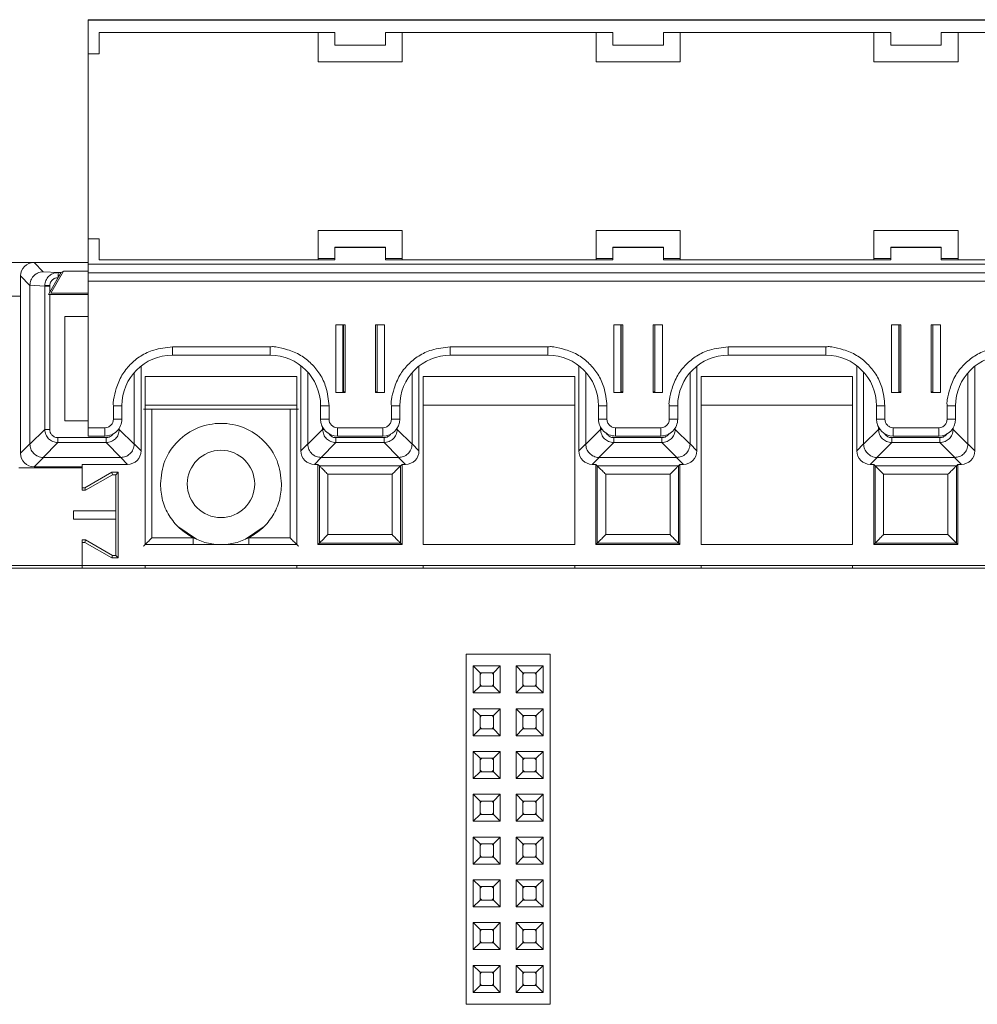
# Paper-space layout 'Blatt2' of a CAD drawing. Header units: millimetres. Extents: x 257 to 862, y 404 to 535.
# Tile 5 of 36: x 309 to 365, y 477 to 535. Entities that reach past the tile are written whole.
import ezdxf

# ---------------------------------------------------------------- set-up
doc = ezdxf.new("R2010")
doc.units = ezdxf.units.MM

psp = doc.layouts.new('Blatt2')

# ---------------------------------------------------------------- linework, layer by layer
at = {"color": 7, "linetype": 'Continuous', "lineweight": 15}
for p, q in [((312.597, 535.16), (319.997, 535.16)), ((312.597, 535.16), (312.597, 535.141)), ((312.597, 535.141), (476.897, 535.141)), ((312.597, 535.141), (312.597, 533.141)), ((319.997, 535.16), (320.997, 535.16)), ((336.497, 535.16), (320.997, 535.16)), ((336.497, 535.16), (337.497, 535.16)), ((352.997, 535.16), (337.497, 535.16)), ((352.997, 535.16), (353.997, 535.16)), ((369.497, 535.16), (353.997, 535.16)), ((313.247, 534.391), (327.247, 534.391)), ((313.247, 533.141), (313.247, 534.391)), ((326.247, 534.391), (326.247, 532.65)), ((327.247, 533.641), (327.247, 534.391)), ((330.247, 534.391), (343.747, 534.391)), ((330.247, 534.391), (330.247, 533.641)), ((331.247, 532.65), (331.247, 534.391)), ((342.747, 534.391), (342.747, 532.65)), ((343.747, 533.641), (343.747, 534.391)), ((346.747, 534.391), (360.247, 534.391)), ((346.747, 534.391), (346.747, 533.641)), ((347.747, 532.65), (347.747, 534.391)), ((359.247, 534.391), (359.247, 532.65)), ((360.247, 533.641), (360.247, 534.391)), ((363.247, 534.391), (376.747, 534.391)), ((363.247, 534.391), (363.247, 533.641)), ((364.247, 532.65), (364.247, 534.391)), ((330.247, 533.641), (327.247, 533.641)), ((346.747, 533.641), (343.747, 533.641)), ((363.247, 533.641), (360.247, 533.641)), ((312.597, 533.141), (313.247, 533.141)), ((312.597, 522.15), (312.597, 533.141)), ((326.247, 532.66), (331.247, 532.66)), ((326.247, 532.65), (331.247, 532.65)), ((342.747, 532.66), (347.747, 532.66)), ((342.747, 532.65), (347.747, 532.65)), ((359.247, 532.66), (364.247, 532.66)), ((359.247, 532.65), (364.247, 532.65)), ((313.247, 522.15), (312.597, 522.15)), ((312.597, 522.15), (312.597, 522.142)), ((313.247, 522.15), (313.247, 522.142)), ((331.247, 522.65), (326.247, 522.65)), ((326.247, 522.65), (326.247, 520.9)), ((331.247, 520.9), (331.247, 522.65)), ((347.747, 522.65), (342.747, 522.65)), ((342.747, 522.65), (342.747, 520.9)), ((347.747, 520.9), (347.747, 522.65)), ((364.247, 522.65), (359.247, 522.65)), ((359.247, 522.65), (359.247, 520.9)), ((364.247, 520.9), (364.247, 522.65)), ((313.247, 522.142), (312.597, 522.142)), ((312.597, 522.142), (312.597, 520.642)), ((313.247, 520.892), (313.247, 522.142)), ((327.247, 521.646), (327.247, 521.642)), ((330.247, 521.646), (327.247, 521.646)), ((327.247, 520.892), (327.247, 521.642)), ((327.247, 521.642), (330.247, 521.642)), ((330.247, 521.642), (330.247, 521.646)), ((330.247, 521.642), (330.247, 520.892)), ((346.747, 521.646), (343.747, 521.646)), ((343.747, 521.646), (343.747, 521.642)), ((343.747, 520.892), (343.747, 521.642)), ((343.747, 521.642), (346.747, 521.642)), ((346.747, 521.642), (346.747, 521.646)), ((346.747, 521.642), (346.747, 520.892)), ((360.247, 521.646), (360.247, 521.642)), ((363.247, 521.646), (360.247, 521.646)), ((360.247, 520.892), (360.247, 521.642)), ((360.247, 521.642), (363.247, 521.642)), ((363.247, 521.642), (363.247, 521.646)), ((363.247, 521.642), (363.247, 520.892)), ((298.583, 520.74), (309.383, 520.74)), ((312.597, 520.74), (309.383, 520.74)), ((309.936, 520.186), (309.383, 520.74)), ((312.597, 520.642), (476.897, 520.642)), ((312.597, 520.642), (312.597, 520.137)), ((326.247, 520.9), (313.247, 520.9)), ((327.247, 520.892), (313.247, 520.892)), ((326.247, 520.972), (327.247, 520.972)), ((330.247, 520.972), (331.247, 520.972)), ((343.747, 520.892), (330.247, 520.892)), ((342.747, 520.9), (331.247, 520.9)), ((342.747, 520.972), (343.747, 520.972)), ((346.747, 520.972), (347.747, 520.972)), ((360.247, 520.892), (346.747, 520.892)), ((359.247, 520.9), (347.747, 520.9)), ((359.247, 520.972), (360.247, 520.972)), ((363.247, 520.972), (364.247, 520.972)), ((376.747, 520.892), (363.247, 520.892)), ((375.747, 520.9), (364.247, 520.9)), ((309.137, 519.385), (308.583, 519.94)), ((308.583, 519.94), (308.583, 509.41)), ((309.936, 520.186), (310.821, 520.144)), ((310.313, 518.981), (310.812, 519.844)), ((310.376, 518.925), (311.127, 520.225)), ((310.812, 519.844), (310.822, 519.862)), ((310.821, 520.144), (310.988, 520.144)), ((310.821, 520.144), (310.821, 519.862)), ((310.988, 520.144), (311.127, 520.225)), ((311.127, 520.225), (312.597, 520.225)), ((312.597, 520.137), (476.897, 520.137)), ((312.597, 520.137), (312.597, 520.135)), ((476.897, 520.135), (312.597, 520.135)), ((312.597, 520.135), (312.597, 519.63)), ((309.137, 519.387), (310.018, 519.345)), ((309.137, 519.385), (309.137, 519.387)), ((309.137, 509.964), (309.137, 519.385)), ((310.019, 519.382), (310.018, 519.345)), ((310.313, 519.345), (310.018, 519.345)), ((310.018, 519.345), (310.018, 510.832)), ((310.314, 519.368), (310.313, 519.345)), ((310.313, 518.981), (310.313, 519.345)), ((312.597, 519.63), (476.897, 519.63)), ((312.597, 519.63), (312.597, 510.931)), ((310.233, 518.842), (310.313, 518.981)), ((310.313, 518.842), (310.233, 518.842)), ((310.313, 518.842), (310.313, 510.832)), ((312.597, 518.842), (310.313, 518.842)), ((312.597, 518.925), (310.376, 518.925)), ((311.219, 511.345), (311.219, 517.542)), ((311.219, 517.542), (312.597, 517.542)), ((327.847, 517.031), (327.297, 517.031)), ((327.297, 517.031), (327.297, 513.031)), ((327.719, 513.042), (327.719, 517.031)), ((327.847, 513.031), (327.847, 517.031)), ((329.647, 517.031), (329.647, 513.031)), ((330.197, 517.031), (329.647, 517.031)), ((329.747, 517.031), (329.747, 513.042)), ((330.197, 513.031), (330.197, 517.031)), ((344.347, 517.031), (343.797, 517.031)), ((343.797, 517.031), (343.797, 513.031)), ((344.219, 513.042), (344.219, 517.031)), ((344.347, 513.031), (344.347, 517.031)), ((346.147, 517.031), (346.147, 513.031)), ((346.697, 517.031), (346.147, 517.031)), ((346.247, 517.031), (346.247, 513.042)), ((346.697, 513.031), (346.697, 517.031)), ((360.847, 517.031), (360.297, 517.031)), ((360.297, 517.031), (360.297, 513.031)), ((360.719, 513.042), (360.719, 517.031)), ((360.847, 513.031), (360.847, 517.031)), ((362.647, 517.031), (362.647, 513.031)), ((363.197, 517.031), (362.647, 517.031)), ((362.747, 517.031), (362.747, 513.042)), ((363.197, 513.031), (363.197, 517.031)), ((323.397, 515.731), (317.597, 515.731)), ((317.597, 515.235), (317.597, 515.731)), ((323.397, 515.235), (323.397, 515.731)), ((339.897, 515.731), (334.097, 515.731)), ((334.097, 515.235), (334.097, 515.731)), ((339.897, 515.235), (339.897, 515.731)), ((356.397, 515.731), (350.597, 515.731)), ((350.597, 515.235), (350.597, 515.731)), ((356.397, 515.235), (356.397, 515.731)), ((317.597, 515.235), (323.397, 515.235)), ((334.097, 515.235), (339.897, 515.235)), ((350.597, 515.235), (356.397, 515.235)), ((315.737, 509.555), (315.737, 514.589)), ((325.229, 514.611), (325.229, 509.555)), ((332.237, 509.555), (332.237, 514.589)), ((341.729, 514.611), (341.729, 509.555)), ((348.737, 509.555), (348.737, 514.589)), ((358.229, 514.611), (358.229, 509.555)), ((365.237, 509.555), (365.237, 514.589)), ((315.329, 514.198), (315.329, 509.964)), ((324.983, 513.963), (315.983, 513.963)), ((315.983, 513.963), (315.983, 503.99)), ((324.983, 503.99), (324.983, 513.963)), ((325.637, 509.964), (325.637, 514.231)), ((331.829, 514.198), (331.829, 509.964)), ((341.483, 513.963), (332.483, 513.963)), ((332.483, 513.963), (332.483, 503.99)), ((341.483, 503.99), (341.483, 513.963)), ((342.137, 509.964), (342.137, 514.231)), ((348.329, 514.198), (348.329, 509.964)), ((348.983, 513.963), (348.983, 503.99)), ((357.983, 513.963), (348.983, 513.963)), ((357.983, 503.99), (357.983, 513.963)), ((358.637, 509.964), (358.637, 514.231)), ((364.829, 514.198), (364.829, 509.964)), ((327.297, 513.031), (327.847, 513.031)), ((327.719, 513.059), (327.747, 513.059)), ((327.847, 513.042), (327.719, 513.042)), ((329.747, 513.042), (329.647, 513.042)), ((329.647, 513.031), (330.197, 513.031)), ((343.797, 513.031), (344.347, 513.031)), ((344.219, 513.059), (344.247, 513.059)), ((344.347, 513.042), (344.219, 513.042)), ((346.247, 513.042), (346.147, 513.042)), ((346.147, 513.031), (346.697, 513.031)), ((360.297, 513.031), (360.847, 513.031)), ((360.719, 513.059), (360.747, 513.059)), ((360.847, 513.042), (360.719, 513.042)), ((362.747, 513.042), (362.647, 513.042)), ((362.647, 513.031), (363.197, 513.031)), ((314.097, 512.231), (314.097, 511.431)), ((314.597, 511.435), (314.597, 512.235)), ((315.983, 512.266), (324.983, 512.266)), ((326.397, 512.235), (326.397, 511.435)), ((326.897, 511.431), (326.897, 512.231)), ((330.597, 512.231), (330.597, 511.431)), ((331.097, 511.435), (331.097, 512.235)), ((332.483, 512.266), (341.483, 512.266)), ((342.897, 512.235), (342.897, 511.435)), ((343.397, 511.431), (343.397, 512.231)), ((347.097, 512.231), (347.097, 511.431)), ((347.597, 511.435), (347.597, 512.235)), ((348.983, 512.266), (357.983, 512.266)), ((359.397, 512.235), (359.397, 511.435)), ((359.897, 511.431), (359.897, 512.231)), ((363.597, 512.231), (363.597, 511.431)), ((364.097, 511.435), (364.097, 512.235)), ((316.385, 504.392), (316.385, 512.033)), ((316.385, 512.033), (324.581, 512.033)), ((324.581, 504.392), (324.581, 512.033)), ((312.597, 511.345), (311.219, 511.345)), ((310.018, 510.832), (309.137, 509.95)), ((310.313, 510.832), (310.018, 510.832)), ((313.597, 510.931), (312.597, 510.931)), ((312.597, 510.931), (312.597, 510.435)), ((313.597, 510.435), (313.597, 510.931)), ((315.329, 509.95), (314.448, 510.832)), ((326.518, 510.832), (325.637, 509.95)), ((330.097, 510.931), (327.397, 510.931)), ((327.397, 510.435), (327.397, 510.931)), ((330.097, 510.435), (330.097, 510.931)), ((331.829, 509.95), (330.948, 510.832)), ((343.018, 510.832), (342.137, 509.95)), ((346.597, 510.931), (343.897, 510.931)), ((343.897, 510.435), (343.897, 510.931)), ((346.597, 510.435), (346.597, 510.931)), ((348.329, 509.95), (347.448, 510.832)), ((359.518, 510.832), (358.637, 509.95)), ((363.097, 510.931), (360.397, 510.931)), ((360.397, 510.435), (360.397, 510.931)), ((363.097, 510.435), (363.097, 510.931)), ((364.829, 509.95), (363.948, 510.832)), ((309.137, 509.964), (308.583, 509.41)), ((309.137, 509.95), (309.137, 509.964)), ((309.924, 509.164), (310.805, 510.045)), ((310.805, 510.34), (310.805, 510.045)), ((310.805, 510.34), (313.661, 510.34)), ((310.805, 510.045), (313.661, 510.045)), ((312.597, 510.435), (313.597, 510.435)), ((313.661, 510.045), (313.661, 510.34)), ((313.661, 510.045), (314.542, 509.164)), ((315.329, 509.964), (315.329, 509.95)), ((315.329, 509.964), (315.737, 509.555)), ((325.229, 509.555), (325.637, 509.964)), ((325.637, 509.95), (325.637, 509.964)), ((326.424, 509.164), (327.305, 510.045)), ((327.305, 510.34), (330.161, 510.34)), ((327.305, 510.34), (327.305, 510.045)), ((327.305, 510.045), (330.161, 510.045)), ((327.397, 510.435), (330.097, 510.435)), ((330.161, 510.34), (330.161, 510.045)), ((330.161, 510.045), (331.042, 509.164)), ((331.829, 509.964), (331.829, 509.95)), ((331.829, 509.964), (332.237, 509.555)), ((341.729, 509.555), (342.137, 509.964)), ((342.137, 509.95), (342.137, 509.964)), ((342.924, 509.164), (343.805, 510.045)), ((343.805, 510.34), (346.661, 510.34)), ((343.805, 510.34), (343.805, 510.045)), ((343.805, 510.045), (346.661, 510.045)), ((343.897, 510.435), (346.597, 510.435)), ((346.661, 510.34), (346.661, 510.045)), ((346.661, 510.045), (347.542, 509.164)), ((348.329, 509.964), (348.329, 509.95)), ((348.329, 509.964), (348.737, 509.555)), ((358.229, 509.555), (358.637, 509.964)), ((358.637, 509.95), (358.637, 509.964)), ((359.424, 509.164), (360.305, 510.045)), ((360.305, 510.34), (363.161, 510.34)), ((360.305, 510.34), (360.305, 510.045)), ((360.305, 510.045), (363.161, 510.045)), ((360.397, 510.435), (363.097, 510.435)), ((363.161, 510.34), (363.161, 510.045)), ((363.161, 510.045), (364.042, 509.164)), ((364.829, 509.964), (364.829, 509.95)), ((364.829, 509.964), (365.237, 509.555)), ((309.937, 509.164), (309.383, 508.61)), ((309.937, 509.164), (309.924, 509.164)), ((314.529, 509.164), (309.937, 509.164)), ((312.233, 508.755), (314.937, 508.755)), ((312.233, 507.362), (312.233, 508.755)), ((314.542, 509.164), (314.529, 509.164)), ((314.937, 508.755), (314.529, 509.164)), ((326.437, 509.164), (326.029, 508.755)), ((326.029, 508.755), (326.233, 508.755)), ((326.233, 508.755), (326.322, 508.666)), ((326.233, 508.755), (326.233, 503.99)), ((326.437, 509.164), (326.424, 509.164)), ((331.029, 509.164), (326.437, 509.164)), ((331.042, 509.164), (331.029, 509.164)), ((331.029, 509.164), (331.437, 508.755)), ((331.144, 508.666), (331.233, 508.755)), ((331.233, 508.755), (331.437, 508.755)), ((331.233, 503.99), (331.233, 508.755)), ((342.937, 509.164), (342.529, 508.755)), ((342.529, 508.755), (342.733, 508.755)), ((342.733, 508.755), (342.822, 508.666)), ((342.733, 508.755), (342.733, 503.99)), ((342.937, 509.164), (342.924, 509.164)), ((347.529, 509.164), (342.937, 509.164)), ((347.542, 509.164), (347.529, 509.164)), ((347.529, 509.164), (347.937, 508.755)), ((347.644, 508.666), (347.733, 508.755)), ((347.733, 508.755), (347.937, 508.755)), ((347.733, 503.99), (347.733, 508.755)), ((359.437, 509.164), (359.029, 508.755)), ((359.029, 508.755), (359.233, 508.755)), ((359.233, 508.755), (359.322, 508.666)), ((359.233, 508.755), (359.233, 503.99)), ((359.437, 509.164), (359.424, 509.164)), ((364.029, 509.164), (359.437, 509.164)), ((364.042, 509.164), (364.029, 509.164)), ((364.029, 509.164), (364.437, 508.755)), ((364.144, 508.666), (364.233, 508.755)), ((364.233, 508.755), (364.437, 508.755)), ((364.233, 503.99), (364.233, 508.755)), ((308.483, 508.54), (312.233, 508.54)), ((309.383, 508.61), (312.233, 508.61)), ((312.233, 508.54), (312.233, 507.216)), ((313.994, 508.285), (312.394, 507.362)), ((312.433, 507.216), (314.033, 508.14)), ((314.379, 508.285), (313.994, 508.285)), ((314.033, 508.14), (313.994, 508.285)), ((314.033, 508.14), (314.233, 508.14)), ((314.233, 508.14), (314.379, 508.285)), ((314.233, 508.14), (314.233, 505.99)), ((314.379, 503.194), (314.379, 508.285)), ((326.322, 508.666), (331.144, 508.666)), ((326.322, 508.666), (326.322, 504.079)), ((330.644, 508.166), (326.822, 508.166)), ((326.822, 508.166), (326.822, 504.579)), ((330.644, 504.579), (330.644, 508.166)), ((331.144, 504.079), (331.144, 508.666)), ((342.822, 508.666), (347.644, 508.666)), ((342.822, 508.666), (342.822, 504.079)), ((347.144, 508.166), (343.322, 508.166)), ((343.322, 508.166), (343.322, 504.579)), ((347.144, 504.579), (347.144, 508.166)), ((347.644, 504.079), (347.644, 508.666)), ((359.322, 508.666), (364.144, 508.666)), ((359.322, 508.666), (359.322, 504.079)), ((363.644, 508.166), (359.822, 508.166)), ((359.822, 508.166), (359.822, 504.579)), ((363.644, 504.579), (363.644, 508.166)), ((364.144, 504.079), (364.144, 508.666)), ((312.394, 507.362), (312.233, 507.362)), ((312.233, 507.216), (312.433, 507.216)), ((312.433, 507.216), (312.394, 507.362)), ((314.233, 505.99), (311.733, 505.99)), ((311.733, 505.99), (311.733, 505.49)), ((314.233, 505.99), (314.233, 505.49)), ((311.733, 505.49), (314.233, 505.49)), ((314.233, 505.49), (314.233, 503.34)), ((317.979, 505.016), (319.02, 504.32)), ((321.946, 504.32), (322.986, 505.016)), ((312.433, 504.263), (312.233, 504.263)), ((312.233, 504.263), (312.233, 502.74)), ((312.233, 502.74), (312.233, 504.118)), ((312.233, 504.118), (312.394, 504.118)), ((312.433, 504.263), (312.394, 504.118)), ((312.394, 504.118), (313.994, 503.194)), ((314.033, 503.34), (312.433, 504.263)), ((318.829, 504.392), (316.385, 504.392)), ((324.581, 504.392), (322.137, 504.392)), ((326.233, 503.99), (326.322, 504.079)), ((326.322, 504.079), (331.144, 504.079)), ((326.822, 504.579), (330.644, 504.579)), ((331.233, 503.99), (331.144, 504.079)), ((342.733, 503.99), (342.822, 504.079)), ((342.822, 504.079), (347.644, 504.079)), ((343.322, 504.579), (347.144, 504.579)), ((347.733, 503.99), (347.644, 504.079)), ((359.233, 503.99), (359.322, 504.079)), ((359.322, 504.079), (364.144, 504.079)), ((359.822, 504.579), (363.644, 504.579)), ((364.233, 503.99), (364.144, 504.079)), ((315.983, 503.99), (324.983, 503.99)), ((326.233, 503.99), (331.233, 503.99)), ((332.483, 503.99), (341.483, 503.99)), ((342.733, 503.99), (347.733, 503.99)), ((348.983, 503.99), (357.983, 503.99)), ((359.233, 503.99), (364.233, 503.99)), ((314.033, 503.34), (313.994, 503.194)), ((313.994, 503.194), (314.379, 503.194)), ((314.233, 503.34), (314.033, 503.34)), ((314.233, 503.34), (314.379, 503.194)), ((312.233, 502.74), (258.833, 502.74)), ((826.514, 502.59), (259.333, 502.59)), ((312.233, 502.59), (312.233, 502.74)), ((477.233, 502.74), (312.233, 502.74)), ((315.983, 502.59), (315.983, 502.74)), ((324.983, 502.59), (324.983, 502.74)), ((332.483, 502.59), (332.483, 502.74)), ((341.483, 502.59), (341.483, 502.74)), ((348.983, 502.59), (348.983, 502.74)), ((357.983, 502.59), (357.983, 502.74)), ((335.033, 497.49), (340.033, 497.49)), ((335.033, 476.69), (335.033, 497.49)), ((340.033, 476.69), (340.033, 497.49)), ((335.463, 496.78), (337.063, 496.78)), ((335.463, 496.78), (335.863, 496.38)), ((335.463, 495.18), (335.463, 496.78)), ((336.663, 496.38), (337.063, 496.78)), ((337.063, 496.78), (337.063, 495.18)), ((338.003, 496.78), (339.603, 496.78)), ((338.003, 496.78), (338.403, 496.38)), ((338.003, 495.18), (338.003, 496.78)), ((339.203, 496.38), (339.603, 496.78)), ((339.603, 496.78), (339.603, 495.18)), ((335.863, 496.38), (336.663, 496.38)), ((335.863, 495.58), (335.863, 496.38)), ((336.663, 496.38), (336.663, 495.58)), ((338.403, 496.38), (339.203, 496.38)), ((338.403, 495.58), (338.403, 496.38)), ((339.203, 496.38), (339.203, 495.58)), ((335.463, 495.18), (335.863, 495.58)), ((336.663, 495.58), (335.863, 495.58)), ((337.063, 495.18), (336.663, 495.58)), ((338.003, 495.18), (338.403, 495.58)), ((339.203, 495.58), (338.403, 495.58)), ((339.603, 495.18), (339.203, 495.58)), ((337.063, 495.18), (335.463, 495.18)), ((339.603, 495.18), (338.003, 495.18)), ((335.463, 492.64), (335.463, 494.24)), ((335.463, 494.24), (335.863, 493.84)), ((335.463, 494.24), (337.063, 494.24)), ((336.663, 493.84), (337.063, 494.24)), ((337.063, 494.24), (337.063, 492.64)), ((338.003, 494.24), (339.603, 494.24)), ((338.003, 494.24), (338.403, 493.84)), ((338.003, 492.64), (338.003, 494.24)), ((339.203, 493.84), (339.603, 494.24)), ((339.603, 494.24), (339.603, 492.64)), ((335.863, 493.04), (335.863, 493.84)), ((335.863, 493.84), (336.663, 493.84)), ((336.663, 493.84), (336.663, 493.04)), ((338.403, 493.84), (339.203, 493.84)), ((338.403, 493.04), (338.403, 493.84)), ((339.203, 493.84), (339.203, 493.04)), ((335.463, 492.64), (335.863, 493.04)), ((336.663, 493.04), (335.863, 493.04)), ((337.063, 492.64), (336.663, 493.04)), ((338.003, 492.64), (338.403, 493.04)), ((339.203, 493.04), (338.403, 493.04)), ((339.603, 492.64), (339.203, 493.04)), ((337.063, 492.64), (335.463, 492.64)), ((339.603, 492.64), (338.003, 492.64)), ((335.463, 491.7), (337.063, 491.7)), ((335.463, 491.7), (335.863, 491.3)), ((335.463, 490.1), (335.463, 491.7)), ((335.863, 491.3), (336.663, 491.3)), ((335.863, 490.5), (335.863, 491.3)), ((336.663, 491.3), (337.063, 491.7)), ((336.663, 491.3), (336.663, 490.5)), ((337.063, 491.7), (337.063, 490.1)), ((338.003, 490.1), (338.003, 491.7)), ((338.003, 491.7), (338.403, 491.3)), ((338.003, 491.7), (339.603, 491.7)), ((338.403, 490.5), (338.403, 491.3)), ((338.403, 491.3), (339.203, 491.3)), ((339.203, 491.3), (339.603, 491.7)), ((339.203, 491.3), (339.203, 490.5)), ((339.603, 491.7), (339.603, 490.1)), ((335.463, 490.1), (335.863, 490.5)), ((337.063, 490.1), (335.463, 490.1)), ((336.663, 490.5), (335.863, 490.5)), ((337.063, 490.1), (336.663, 490.5)), ((338.003, 490.1), (338.403, 490.5)), ((339.603, 490.1), (338.003, 490.1)), ((339.203, 490.5), (338.403, 490.5)), ((339.603, 490.1), (339.203, 490.5)), ((335.463, 489.16), (337.063, 489.16)), ((335.463, 489.16), (335.863, 488.76)), ((335.463, 487.56), (335.463, 489.16)), ((336.663, 488.76), (337.063, 489.16)), ((337.063, 489.16), (337.063, 487.56)), ((338.003, 487.56), (338.003, 489.16)), ((338.003, 489.16), (338.403, 488.76)), ((338.003, 489.16), (339.603, 489.16)), ((339.203, 488.76), (339.603, 489.16)), ((339.603, 489.16), (339.603, 487.56)), ((335.863, 488.76), (336.663, 488.76)), ((335.863, 487.96), (335.863, 488.76)), ((336.663, 488.76), (336.663, 487.96)), ((338.403, 487.96), (338.403, 488.76)), ((338.403, 488.76), (339.203, 488.76)), ((339.203, 488.76), (339.203, 487.96)), ((335.463, 487.56), (335.863, 487.96)), ((336.663, 487.96), (335.863, 487.96)), ((337.063, 487.56), (336.663, 487.96)), ((338.003, 487.56), (338.403, 487.96)), ((339.203, 487.96), (338.403, 487.96)), ((339.603, 487.56), (339.203, 487.96)), ((337.063, 487.56), (335.463, 487.56)), ((339.603, 487.56), (338.003, 487.56)), ((335.463, 485.02), (335.463, 486.62)), ((335.463, 486.62), (335.863, 486.22)), ((335.463, 486.62), (337.063, 486.62)), ((336.663, 486.22), (337.063, 486.62)), ((337.063, 486.62), (337.063, 485.02)), ((338.003, 486.62), (339.603, 486.62)), ((338.003, 486.62), (338.403, 486.22)), ((338.003, 485.02), (338.003, 486.62)), ((339.203, 486.22), (339.603, 486.62)), ((339.603, 486.62), (339.603, 485.02)), ((335.863, 485.42), (335.863, 486.22)), ((335.863, 486.22), (336.663, 486.22)), ((336.663, 486.22), (336.663, 485.42)), ((338.403, 486.22), (339.203, 486.22)), ((338.403, 485.42), (338.403, 486.22)), ((339.203, 486.22), (339.203, 485.42)), ((335.463, 485.02), (335.863, 485.42)), ((336.663, 485.42), (335.863, 485.42)), ((337.063, 485.02), (336.663, 485.42)), ((338.003, 485.02), (338.403, 485.42)), ((339.203, 485.42), (338.403, 485.42)), ((339.603, 485.02), (339.203, 485.42)), ((337.063, 485.02), (335.463, 485.02)), ((339.603, 485.02), (338.003, 485.02)), ((335.463, 484.08), (337.063, 484.08)), ((335.463, 484.08), (335.863, 483.68)), ((335.463, 482.48), (335.463, 484.08)), ((335.863, 483.68), (336.663, 483.68)), ((335.863, 482.88), (335.863, 483.68)), ((336.663, 483.68), (337.063, 484.08)), ((336.663, 483.68), (336.663, 482.88)), ((337.063, 484.08), (337.063, 482.48)), ((338.003, 484.08), (339.603, 484.08)), ((338.003, 484.08), (338.403, 483.68)), ((338.003, 482.48), (338.003, 484.08)), ((338.403, 483.68), (339.203, 483.68)), ((338.403, 482.88), (338.403, 483.68)), ((339.203, 483.68), (339.603, 484.08)), ((339.203, 483.68), (339.203, 482.88)), ((339.603, 484.08), (339.603, 482.48)), ((335.463, 482.48), (335.863, 482.88)), ((337.063, 482.48), (335.463, 482.48)), ((336.663, 482.88), (335.863, 482.88)), ((337.063, 482.48), (336.663, 482.88)), ((338.003, 482.48), (338.403, 482.88)), ((339.603, 482.48), (338.003, 482.48)), ((339.203, 482.88), (338.403, 482.88)), ((339.603, 482.48), (339.203, 482.88)), ((335.463, 481.54), (337.063, 481.54)), ((335.463, 481.54), (335.863, 481.14)), ((335.463, 479.94), (335.463, 481.54)), ((336.663, 481.14), (337.063, 481.54)), ((337.063, 481.54), (337.063, 479.94)), ((338.003, 479.94), (338.003, 481.54)), ((338.003, 481.54), (338.403, 481.14)), ((338.003, 481.54), (339.603, 481.54)), ((339.203, 481.14), (339.603, 481.54)), ((339.603, 481.54), (339.603, 479.94)), ((335.863, 481.14), (336.663, 481.14)), ((335.863, 480.34), (335.863, 481.14)), ((336.663, 481.14), (336.663, 480.34)), ((338.403, 480.34), (338.403, 481.14)), ((338.403, 481.14), (339.203, 481.14)), ((339.203, 481.14), (339.203, 480.34)), ((335.463, 479.94), (335.863, 480.34)), ((336.663, 480.34), (335.863, 480.34)), ((337.063, 479.94), (336.663, 480.34)), ((338.003, 479.94), (338.403, 480.34)), ((339.203, 480.34), (338.403, 480.34)), ((339.603, 479.94), (339.203, 480.34)), ((337.063, 479.94), (335.463, 479.94)), ((339.603, 479.94), (338.003, 479.94)), ((335.463, 477.4), (335.463, 479)), ((335.463, 479), (335.863, 478.6)), ((335.463, 479), (337.063, 479)), ((336.663, 478.6), (337.063, 479)), ((337.063, 479), (337.063, 477.4)), ((338.003, 477.4), (338.003, 479)), ((338.003, 479), (338.403, 478.6)), ((338.003, 479), (339.603, 479)), ((339.203, 478.6), (339.603, 479)), ((339.603, 479), (339.603, 477.4)), ((335.863, 477.8), (335.863, 478.6)), ((335.863, 478.6), (336.663, 478.6)), ((336.663, 478.6), (336.663, 477.8)), ((338.403, 477.8), (338.403, 478.6)), ((338.403, 478.6), (339.203, 478.6)), ((339.203, 478.6), (339.203, 477.8)), ((335.463, 477.4), (335.863, 477.8)), ((336.663, 477.8), (335.863, 477.8)), ((337.063, 477.4), (336.663, 477.8)), ((338.003, 477.4), (338.403, 477.8)), ((339.203, 477.8), (338.403, 477.8)), ((339.603, 477.4), (339.203, 477.8)), ((337.063, 477.4), (335.463, 477.4)), ((339.603, 477.4), (338.003, 477.4)), ((335.033, 476.69), (340.033, 476.69))]:
    psp.add_line(p, q, dxfattribs=at)
at = {"color": 8, "linetype": 'Continuous', "lineweight": 15}
for p, q in [((308.583, 518.74), (299.383, 518.74)), ((327.747, 513.059), (327.747, 517.031)), ((344.247, 513.059), (344.247, 517.031)), ((360.747, 513.059), (360.747, 517.031)), ((314.394, 510.832), (314.448, 510.832)), ((314.448, 510.832), (314.448, 510.909)), ((326.518, 510.958), (326.518, 510.832)), ((326.518, 510.832), (326.6, 510.832)), ((330.894, 510.832), (330.948, 510.832)), ((330.948, 510.832), (330.948, 510.909)), ((343.018, 510.958), (343.018, 510.832)), ((343.018, 510.832), (343.1, 510.832)), ((347.394, 510.832), (347.448, 510.832)), ((347.448, 510.832), (347.448, 510.909)), ((359.518, 510.958), (359.518, 510.832)), ((359.518, 510.832), (359.6, 510.832)), ((363.894, 510.832), (363.948, 510.832)), ((363.948, 510.832), (363.948, 510.909)), ((318.829, 503.99), (318.829, 504.392)), ((322.137, 503.99), (322.137, 504.392))]:
    psp.add_line(p, q, dxfattribs=at)
at = {"color": 7, "linetype": 'Continuous', "lineweight": 15, "flags": 128}
for points in [[(310.019, 519.382), (310.033, 519.382), (310.055, 519.38), (310.085, 519.379), (310.122, 519.377), (310.165, 519.375), (310.212, 519.373), (310.262, 519.371), (310.314, 519.368)], [(335.863, 496.28), (335.909, 496.333), (335.963, 496.38)], [(336.563, 496.38), (336.616, 496.333), (336.663, 496.28)], [(338.403, 496.28), (338.449, 496.333), (338.503, 496.38)], [(339.103, 496.38), (339.156, 496.333), (339.203, 496.28)], [(335.963, 495.58), (335.909, 495.626), (335.863, 495.68)], [(336.663, 495.68), (336.616, 495.626), (336.563, 495.58)], [(338.503, 495.58), (338.449, 495.626), (338.403, 495.68)], [(339.203, 495.68), (339.156, 495.626), (339.103, 495.58)], [(335.863, 493.74), (335.909, 493.793), (335.963, 493.84)], [(336.563, 493.84), (336.616, 493.793), (336.663, 493.74)], [(338.403, 493.74), (338.449, 493.793), (338.503, 493.84)], [(339.103, 493.84), (339.156, 493.793), (339.203, 493.74)], [(335.963, 493.04), (335.909, 493.086), (335.863, 493.14)], [(336.663, 493.14), (336.616, 493.086), (336.563, 493.04)], [(338.503, 493.04), (338.449, 493.086), (338.403, 493.14)], [(339.203, 493.14), (339.156, 493.086), (339.103, 493.04)], [(335.863, 491.2), (335.909, 491.253), (335.963, 491.3)], [(336.563, 491.3), (336.616, 491.253), (336.663, 491.2)], [(338.403, 491.2), (338.449, 491.253), (338.503, 491.3)], [(339.103, 491.3), (339.156, 491.253), (339.203, 491.2)], [(335.963, 490.5), (335.909, 490.546), (335.863, 490.6)], [(336.663, 490.6), (336.616, 490.546), (336.563, 490.5)], [(338.503, 490.5), (338.449, 490.546), (338.403, 490.6)], [(339.203, 490.6), (339.156, 490.546), (339.103, 490.5)], [(335.863, 488.66), (335.909, 488.713), (335.963, 488.76)], [(336.563, 488.76), (336.616, 488.713), (336.663, 488.66)], [(338.403, 488.66), (338.449, 488.713), (338.503, 488.76)], [(339.103, 488.76), (339.156, 488.713), (339.203, 488.66)], [(335.963, 487.96), (335.909, 488.006), (335.863, 488.06)], [(336.663, 488.06), (336.616, 488.006), (336.563, 487.96)], [(338.503, 487.96), (338.449, 488.006), (338.403, 488.06)], [(339.203, 488.06), (339.156, 488.006), (339.103, 487.96)], [(335.863, 486.12), (335.909, 486.173), (335.963, 486.22)], [(336.563, 486.22), (336.616, 486.173), (336.663, 486.12)], [(338.403, 486.12), (338.449, 486.173), (338.503, 486.22)], [(339.103, 486.22), (339.156, 486.173), (339.203, 486.12)], [(335.963, 485.42), (335.909, 485.466), (335.863, 485.52)], [(336.663, 485.52), (336.616, 485.466), (336.563, 485.42)], [(338.503, 485.42), (338.449, 485.466), (338.403, 485.52)], [(339.203, 485.52), (339.156, 485.466), (339.103, 485.42)], [(335.863, 483.58), (335.909, 483.633), (335.963, 483.68)], [(336.563, 483.68), (336.616, 483.633), (336.663, 483.58)], [(338.403, 483.58), (338.449, 483.633), (338.503, 483.68)], [(339.103, 483.68), (339.156, 483.633), (339.203, 483.58)], [(335.963, 482.88), (335.909, 482.926), (335.863, 482.98)], [(336.663, 482.98), (336.616, 482.926), (336.563, 482.88)], [(338.503, 482.88), (338.449, 482.926), (338.403, 482.98)], [(339.203, 482.98), (339.156, 482.926), (339.103, 482.88)], [(335.863, 481.04), (335.909, 481.093), (335.963, 481.14)], [(336.563, 481.14), (336.616, 481.093), (336.663, 481.04)], [(338.403, 481.04), (338.449, 481.093), (338.503, 481.14)], [(339.103, 481.14), (339.156, 481.093), (339.203, 481.04)], [(335.963, 480.34), (335.909, 480.386), (335.863, 480.44)], [(336.663, 480.44), (336.616, 480.386), (336.563, 480.34)], [(338.503, 480.34), (338.449, 480.386), (338.403, 480.44)], [(339.203, 480.44), (339.156, 480.386), (339.103, 480.34)], [(335.863, 478.5), (335.909, 478.553), (335.963, 478.6)], [(336.563, 478.6), (336.616, 478.553), (336.663, 478.5)], [(338.403, 478.5), (338.449, 478.553), (338.503, 478.6)], [(339.103, 478.6), (339.156, 478.553), (339.203, 478.5)], [(335.963, 477.8), (335.909, 477.846), (335.863, 477.9)], [(336.663, 477.9), (336.616, 477.846), (336.563, 477.8)], [(338.503, 477.8), (338.449, 477.846), (338.403, 477.9)], [(339.203, 477.9), (339.156, 477.846), (339.103, 477.8)]]:
    psp.add_lwpolyline(points, dxfattribs=at)
at = {"color": 7, "linetype": 'Continuous', "lineweight": 15}
psp.add_circle((320.483, 507.59), 2, dxfattribs=at)
for centre, radius, start, end in [((317.597, 512.235), 3, 89.99886, 179.99879), ((323.397, 512.235), 3, 0.00114, 90.00114), ((334.097, 512.235), 3, 89.99886, 179.99886), ((339.897, 512.235), 3, 0.00128, 90.001), ((350.597, 512.235), 3, 89.99892, 179.9988), ((356.397, 512.235), 3, 0.00114, 90.00114), ((367.097, 512.235), 3, 89.99886, 179.99886), ((327.772, 510.195), 2.865, 88.50046, 90.50067), ((329.722, 510.195), 2.865, 89.49925, 91.49963), ((344.272, 510.196), 2.864, 88.50019, 90.50087), ((346.222, 510.194), 2.865, 89.49944, 91.49943), ((360.772, 510.195), 2.865, 88.50037, 90.50075), ((362.722, 510.195), 2.865, 89.49925, 91.49963), ((314.223, 526.503), 14.273, 269.49661, 271.50399), ((326.772, 526.503), 14.273, 268.49605, 270.50335), ((330.723, 526.503), 14.273, 269.49665, 271.50395), ((343.272, 526.503), 14.272, 268.496, 270.50341), ((347.223, 526.503), 14.272, 269.49659, 271.504), ((359.772, 526.503), 14.273, 268.49605, 270.50335), ((363.723, 526.503), 14.273, 269.49665, 271.50395), ((313.597, 511.435), 1, 269.99861, 359.99904), ((314.222, 525.743), 14.313, 269.49861, 271.50028), ((326.772, 525.744), 14.314, 268.49976, 270.50135), ((327.397, 511.435), 1, 180.00139, 270.00118), ((327.397, 511.431), 0.5, 180.00047, 270.00209), ((330.097, 511.435), 1, 269.99882, 359.99861), ((330.722, 525.744), 14.314, 269.49865, 271.50024), ((343.272, 525.743), 14.313, 268.49971, 270.50141), ((343.897, 511.435), 1, 180.00114, 270.00142), ((346.597, 511.435), 1, 269.99858, 359.99886), ((347.222, 525.743), 14.313, 269.49859, 271.50029), ((359.772, 525.744), 14.314, 268.49976, 270.50135), ((360.397, 511.435), 1, 180.00139, 270.00118), ((363.097, 511.435), 1, 269.99882, 359.99861), ((363.722, 525.744), 14.314, 269.49865, 271.50024)]:
    psp.add_arc(centre, radius, start, end, dxfattribs=at)
for centre, major_axis in [((309.383, 519.94), (-0.566, 0.566)), ((309.383, 509.41), (-0.566, -0.566)), ((314.937, 509.555), (0.566, -0.566)), ((326.029, 509.555), (-0.566, -0.566)), ((331.437, 509.555), (0.566, -0.566)), ((342.529, 509.555), (-0.566, -0.566)), ((347.937, 509.555), (0.566, -0.566)), ((359.029, 509.555), (-0.566, -0.566)), ((364.437, 509.555), (0.566, -0.566))]:
    psp.add_ellipse(centre, major_axis=major_axis, ratio=0.999924, start_param=5.497825, end_param=7.068545, dxfattribs=at)
for points, knots in [([(309.137, 519.387), (309.148, 519.49), (309.166, 519.647), (309.268, 519.834), (309.392, 519.985), (309.556, 520.1), (309.751, 520.173), (309.872, 520.181), (309.936, 520.186)], [0, 0, 0, 0, 0.244665, 0.372918, 0.504767, 0.710611, 0.844962, 1, 1, 1, 1]), ([(310.019, 519.382), (310.035, 519.48), (310.066, 519.682), (310.244, 519.925), (310.45, 520.064), (310.643, 520.132), (310.759, 520.14), (310.821, 520.144)], [0, 0, 0, 0, 0.242566, 0.498186, 0.713381, 0.847858, 1, 1, 1, 1]), ([(310.314, 519.368), (310.314, 519.371), (310.313, 519.378), (310.316, 519.399), (310.323, 519.45), (310.353, 519.559), (310.445, 519.7), (310.613, 519.818), (310.745, 519.836), (310.812, 519.844)], [0, 0, 0, 0, 0.0102234, 0.0275343, 0.083738, 0.2146188, 0.4749081, 0.7367835, 1, 1, 1, 1]), ([(310.822, 519.862), (310.842, 519.897), (310.884, 519.969), (310.939, 520.063), (310.971, 520.117), (310.985, 520.141), (310.987, 520.143), (310.988, 520.144)], [0, 0, 0, 0, 0.2545456, 0.5149702, 0.7619171, 0.8809943, 1, 1, 1, 1]), ([(317.597, 515.731), (317.223, 515.691), (316.565, 515.621), (315.712, 515.225), (315.078, 514.698), (314.555, 514.054), (314.262, 513.314), (314.128, 512.745), (314.07, 512.394), (314.089, 512.277), (314.097, 512.231)], [0, 0, 0, 0, 0.204546, 0.359432, 0.506038, 0.652602, 0.808024, 0.93566, 0.974208, 1, 1, 1, 1]), ([(326.897, 512.231), (326.858, 512.605), (326.788, 513.263), (326.392, 514.116), (325.865, 514.75), (325.221, 515.272), (324.481, 515.565), (323.911, 515.7), (323.561, 515.757), (323.444, 515.738), (323.397, 515.731)], [0, 0, 0, 0, 0.2045448, 0.3594325, 0.5060371, 0.6526014, 0.8080233, 0.9356592, 0.9742077, 1, 1, 1, 1]), ([(334.097, 515.731), (333.723, 515.691), (333.065, 515.621), (332.212, 515.225), (331.578, 514.698), (331.055, 514.054), (330.762, 513.314), (330.628, 512.745), (330.57, 512.394), (330.589, 512.277), (330.597, 512.231)], [0, 0, 0, 0, 0.204545, 0.359433, 0.506038, 0.652602, 0.808024, 0.93566, 0.974208, 1, 1, 1, 1]), ([(343.397, 512.231), (343.358, 512.605), (343.288, 513.263), (342.892, 514.116), (342.365, 514.75), (341.721, 515.272), (340.981, 515.565), (340.411, 515.7), (340.061, 515.757), (339.944, 515.738), (339.897, 515.731)], [0, 0, 0, 0, 0.204545, 0.359433, 0.506038, 0.652603, 0.808025, 0.935661, 0.974208, 1, 1, 1, 1]), ([(350.597, 515.731), (350.223, 515.691), (349.565, 515.621), (348.712, 515.225), (348.078, 514.698), (347.555, 514.054), (347.262, 513.314), (347.128, 512.745), (347.07, 512.394), (347.089, 512.277), (347.097, 512.231)], [0, 0, 0, 0, 0.204545, 0.359432, 0.506037, 0.652602, 0.808024, 0.93566, 0.974208, 1, 1, 1, 1]), ([(359.897, 512.231), (359.858, 512.605), (359.788, 513.263), (359.392, 514.116), (358.865, 514.75), (358.221, 515.272), (357.481, 515.565), (356.911, 515.7), (356.561, 515.757), (356.444, 515.738), (356.397, 515.731)], [0, 0, 0, 0, 0.2045448, 0.3594325, 0.5060371, 0.6526014, 0.8080233, 0.9356592, 0.9742077, 1, 1, 1, 1]), ([(367.097, 515.731), (366.723, 515.691), (366.065, 515.621), (365.212, 515.225), (364.578, 514.698), (364.055, 514.054), (363.762, 513.314), (363.628, 512.745), (363.57, 512.394), (363.589, 512.277), (363.597, 512.231)], [0, 0, 0, 0, 0.204545, 0.359433, 0.506038, 0.652602, 0.808024, 0.93566, 0.974208, 1, 1, 1, 1]), ([(315.885, 512.038), (315.888, 512.037), (315.894, 512.037), (315.936, 512.036), (315.997, 512.035), (316.09, 512.034), (316.222, 512.033), (316.334, 512.033), (316.385, 512.033)], [0, 0, 0, 0, 0.156494, 0.304056, 0.442684, 0.572367, 0.803916, 1, 1, 1, 1]), ([(324.581, 512.033), (324.633, 512.033), (324.745, 512.033), (324.877, 512.034), (324.971, 512.035), (325.03, 512.036), (325.072, 512.037), (325.078, 512.037), (325.081, 512.038)], [0, 0, 0, 0, 0.198651, 0.431059, 0.560527, 0.698511, 0.845004, 1, 1, 1, 1]), ([(314.097, 511.431), (314.09, 511.368), (314.08, 511.271), (314.018, 511.154), (313.953, 511.075), (313.874, 511.01), (313.757, 510.948), (313.66, 510.937), (313.597, 510.931)], [0, 0, 0, 0, 0.239447, 0.369381, 0.500005, 0.629938, 0.760557, 1, 1, 1, 1]), ([(324.083, 507.59), (324.029, 508.061), (323.921, 509.003), (323.088, 510.201), (321.898, 511.002), (320.483, 511.283), (319.068, 511.002), (317.878, 510.201), (317.045, 509.003), (316.937, 508.061), (316.883, 507.59)], [0, 0, 0, 0, 0.125, 0.25, 0.375, 0.5, 0.625, 0.75, 0.875, 1, 1, 1, 1]), ([(330.597, 511.431), (330.59, 511.368), (330.58, 511.271), (330.518, 511.154), (330.453, 511.075), (330.374, 511.01), (330.257, 510.948), (330.16, 510.937), (330.097, 510.931)], [0, 0, 0, 0, 0.239448, 0.369379, 0.500006, 0.629934, 0.760563, 1, 1, 1, 1]), ([(343.897, 510.931), (343.834, 510.937), (343.737, 510.948), (343.621, 511.01), (343.541, 511.075), (343.477, 511.154), (343.414, 511.271), (343.404, 511.368), (343.397, 511.431)], [0, 0, 0, 0, 0.239445, 0.369381, 0.5, 0.629934, 0.760556, 1, 1, 1, 1]), ([(347.097, 511.431), (347.09, 511.368), (347.08, 511.271), (347.018, 511.154), (346.953, 511.075), (346.874, 511.01), (346.757, 510.948), (346.66, 510.937), (346.597, 510.931)], [0, 0, 0, 0, 0.239447, 0.369379, 0.499999, 0.629934, 0.760554, 1, 1, 1, 1]), ([(360.397, 510.931), (360.334, 510.937), (360.237, 510.948), (360.121, 511.01), (360.041, 511.075), (359.977, 511.154), (359.914, 511.271), (359.904, 511.368), (359.897, 511.431)], [0, 0, 0, 0, 0.239437, 0.369375, 0.499994, 0.62993, 0.760552, 1, 1, 1, 1]), ([(363.597, 511.431), (363.59, 511.368), (363.58, 511.271), (363.518, 511.155), (363.454, 511.075), (363.374, 511.01), (363.257, 510.948), (363.16, 510.937), (363.097, 510.931)], [0, 0, 0, 0, 0.239448, 0.36822, 0.500004, 0.628778, 0.760562, 1, 1, 1, 1]), ([(310.805, 510.045), (310.699, 510.058), (310.494, 510.084), (310.239, 510.266), (310.058, 510.521), (310.032, 510.726), (310.018, 510.832)], [0, 0, 0, 0, 0.256879, 0.500002, 0.743104, 1, 1, 1, 1]), ([(310.313, 510.832), (310.32, 510.766), (310.331, 510.667), (310.395, 510.552), (310.458, 510.477), (310.535, 510.415), (310.623, 510.371), (310.714, 510.344), (310.776, 510.341), (310.805, 510.34)], [0, 0, 0, 0, 0.254018, 0.379239, 0.507091, 0.632178, 0.760282, 0.887821, 1, 1, 1, 1]), ([(314.448, 510.832), (314.434, 510.726), (314.408, 510.521), (314.227, 510.266), (313.971, 510.084), (313.766, 510.058), (313.661, 510.045)], [0, 0, 0, 0, 0.256877, 0.499998, 0.743104, 1, 1, 1, 1]), ([(327.305, 510.045), (327.199, 510.058), (326.994, 510.084), (326.739, 510.266), (326.558, 510.521), (326.532, 510.726), (326.518, 510.832)], [0, 0, 0, 0, 0.256874, 0.500002, 0.743105, 1, 1, 1, 1]), ([(330.948, 510.832), (330.934, 510.726), (330.908, 510.521), (330.727, 510.266), (330.471, 510.084), (330.266, 510.058), (330.161, 510.045)], [0, 0, 0, 0, 0.256877, 0.499998, 0.743101, 1, 1, 1, 1]), ([(343.805, 510.045), (343.699, 510.058), (343.494, 510.084), (343.239, 510.266), (343.058, 510.521), (343.032, 510.726), (343.018, 510.832)], [0, 0, 0, 0, 0.256879, 0.500002, 0.743105, 1, 1, 1, 1]), ([(347.448, 510.832), (347.434, 510.726), (347.408, 510.521), (347.227, 510.266), (346.971, 510.084), (346.766, 510.058), (346.661, 510.045)], [0, 0, 0, 0, 0.2568758, 0.4999997, 0.7431018, 1, 1, 1, 1]), ([(360.305, 510.045), (360.199, 510.058), (359.994, 510.084), (359.739, 510.266), (359.558, 510.521), (359.532, 510.726), (359.518, 510.832)], [0, 0, 0, 0, 0.256874, 0.500002, 0.743105, 1, 1, 1, 1]), ([(363.948, 510.832), (363.934, 510.726), (363.908, 510.521), (363.727, 510.266), (363.471, 510.084), (363.266, 510.058), (363.161, 510.045)], [0, 0, 0, 0, 0.256877, 0.499998, 0.743101, 1, 1, 1, 1]), ([(309.924, 509.164), (309.869, 509.168), (309.761, 509.176), (309.56, 509.246), (309.343, 509.399), (309.172, 509.66), (309.148, 509.858), (309.137, 509.95)], [0, 0, 0, 0, 0.134641, 0.265596, 0.515519, 0.772359, 1, 1, 1, 1]), ([(315.329, 509.95), (315.324, 509.896), (315.316, 509.787), (315.247, 509.587), (315.093, 509.37), (314.833, 509.199), (314.635, 509.175), (314.542, 509.164)], [0, 0, 0, 0, 0.134642, 0.265597, 0.515521, 0.77236, 1, 1, 1, 1]), ([(326.424, 509.164), (326.331, 509.175), (326.133, 509.199), (325.872, 509.37), (325.719, 509.587), (325.65, 509.788), (325.641, 509.896), (325.637, 509.95)], [0, 0, 0, 0, 0.227644, 0.484483, 0.73498, 0.865792, 1, 1, 1, 1]), ([(331.829, 509.95), (331.824, 509.896), (331.816, 509.787), (331.747, 509.587), (331.593, 509.37), (331.333, 509.199), (331.135, 509.175), (331.042, 509.164)], [0, 0, 0, 0, 0.134641, 0.265597, 0.515521, 0.772358, 1, 1, 1, 1]), ([(342.924, 509.164), (342.869, 509.168), (342.761, 509.176), (342.56, 509.246), (342.343, 509.399), (342.172, 509.66), (342.148, 509.858), (342.137, 509.95)], [0, 0, 0, 0, 0.134639, 0.265597, 0.515519, 0.772359, 1, 1, 1, 1]), ([(348.329, 509.95), (348.324, 509.896), (348.316, 509.787), (348.247, 509.587), (348.093, 509.37), (347.833, 509.199), (347.635, 509.175), (347.542, 509.164)], [0, 0, 0, 0, 0.134642, 0.265597, 0.515517, 0.772358, 1, 1, 1, 1]), ([(359.424, 509.164), (359.369, 509.168), (359.261, 509.176), (359.06, 509.246), (358.843, 509.399), (358.672, 509.66), (358.648, 509.858), (358.637, 509.95)], [0, 0, 0, 0, 0.134639, 0.265597, 0.515519, 0.772359, 1, 1, 1, 1]), ([(364.829, 509.95), (364.824, 509.896), (364.816, 509.787), (364.747, 509.587), (364.593, 509.37), (364.333, 509.199), (364.135, 509.175), (364.042, 509.164)], [0, 0, 0, 0, 0.134641, 0.265597, 0.515521, 0.772358, 1, 1, 1, 1]), ([(326.822, 508.166), (326.756, 508.232), (326.629, 508.359), (326.487, 508.501), (326.401, 508.587), (326.357, 508.632), (326.328, 508.66), (326.324, 508.664), (326.322, 508.666)], [0, 0, 0, 0, 0.293968, 0.566144, 0.688666, 0.800292, 0.90316, 1, 1, 1, 1]), ([(331.144, 508.666), (331.142, 508.664), (331.137, 508.66), (331.105, 508.629), (331.056, 508.579), (330.965, 508.487), (330.824, 508.347), (330.703, 508.226), (330.644, 508.166)], [0, 0, 0, 0, 0.101456, 0.209906, 0.328442, 0.459449, 0.734498, 1, 1, 1, 1]), ([(343.322, 508.166), (343.256, 508.232), (343.129, 508.359), (342.987, 508.501), (342.901, 508.587), (342.857, 508.632), (342.828, 508.66), (342.824, 508.664), (342.822, 508.666)], [0, 0, 0, 0, 0.2939682, 0.5661401, 0.688667, 0.8002925, 0.9031593, 1, 1, 1, 1]), ([(347.644, 508.666), (347.642, 508.664), (347.637, 508.66), (347.605, 508.629), (347.556, 508.579), (347.465, 508.487), (347.324, 508.347), (347.203, 508.226), (347.144, 508.166)], [0, 0, 0, 0, 0.101456, 0.209909, 0.328445, 0.459448, 0.734497, 1, 1, 1, 1]), ([(359.822, 508.166), (359.756, 508.232), (359.629, 508.359), (359.487, 508.501), (359.401, 508.587), (359.357, 508.632), (359.328, 508.66), (359.324, 508.664), (359.322, 508.666)], [0, 0, 0, 0, 0.293968, 0.566144, 0.688666, 0.800292, 0.90316, 1, 1, 1, 1]), ([(364.144, 508.666), (364.142, 508.664), (364.137, 508.66), (364.105, 508.629), (364.056, 508.579), (363.965, 508.487), (363.824, 508.347), (363.703, 508.226), (363.644, 508.166)], [0, 0, 0, 0, 0.101457, 0.209907, 0.328443, 0.459449, 0.734498, 1, 1, 1, 1]), ([(316.883, 507.59), (316.909, 507.261), (316.961, 506.605), (317.374, 505.697), (317.99, 504.913), (318.55, 504.566), (318.829, 504.392)], [0, 0, 0, 0, 0.25, 0.5, 0.750001, 1, 1, 1, 1]), ([(322.137, 504.392), (322.416, 504.566), (322.976, 504.913), (323.592, 505.697), (324.005, 506.605), (324.057, 507.261), (324.083, 507.59)], [0, 0, 0, 0, 0.249999, 0.500001, 0.75, 1, 1, 1, 1]), ([(316.385, 504.392), (316.319, 504.326), (316.192, 504.199), (316.05, 504.056), (315.964, 503.971), (315.919, 503.926), (315.89, 503.897), (315.887, 503.894), (315.885, 503.892)], [0, 0, 0, 0, 0.292639, 0.563572, 0.68688, 0.799136, 0.902567, 1, 1, 1, 1]), ([(318.829, 504.392), (319.093, 504.278), (319.62, 504.05), (320.483, 503.96), (321.346, 504.05), (321.873, 504.278), (322.137, 504.392)], [0, 0, 0, 0, 0.25, 0.499999, 0.750001, 1, 1, 1, 1]), ([(325.081, 503.892), (325.079, 503.893), (325.076, 503.896), (325.049, 503.924), (325.003, 503.969), (324.917, 504.056), (324.773, 504.199), (324.646, 504.326), (324.581, 504.392)], [0, 0, 0, 0, 0.0892736, 0.197695, 0.3104144, 0.4365225, 0.7074143, 1, 1, 1, 1]), ([(326.322, 504.079), (326.323, 504.08), (326.327, 504.084), (326.354, 504.11), (326.4, 504.156), (326.486, 504.243), (326.629, 504.386), (326.756, 504.513), (326.822, 504.579)], [0, 0, 0, 0, 0.085184, 0.194036, 0.30727, 0.433945, 0.706079, 1, 1, 1, 1]), ([(331.144, 504.079), (331.142, 504.081), (331.137, 504.085), (331.106, 504.117), (331.057, 504.166), (330.965, 504.257), (330.824, 504.398), (330.703, 504.519), (330.644, 504.579)], [0, 0, 0, 0, 0.1014559, 0.2099064, 0.3284439, 0.4594487, 0.7344978, 1, 1, 1, 1]), ([(342.822, 504.079), (342.823, 504.08), (342.827, 504.084), (342.854, 504.11), (342.9, 504.156), (342.986, 504.243), (343.129, 504.386), (343.256, 504.513), (343.322, 504.579)], [0, 0, 0, 0, 0.085185, 0.194035, 0.30727, 0.433949, 0.706078, 1, 1, 1, 1]), ([(347.644, 504.079), (347.642, 504.081), (347.637, 504.085), (347.606, 504.117), (347.557, 504.166), (347.465, 504.257), (347.324, 504.398), (347.203, 504.519), (347.144, 504.579)], [0, 0, 0, 0, 0.101456, 0.209909, 0.328443, 0.459448, 0.734498, 1, 1, 1, 1]), ([(359.322, 504.079), (359.323, 504.08), (359.327, 504.084), (359.354, 504.11), (359.4, 504.156), (359.486, 504.243), (359.629, 504.386), (359.756, 504.513), (359.822, 504.579)], [0, 0, 0, 0, 0.085184, 0.194036, 0.30727, 0.433945, 0.706079, 1, 1, 1, 1]), ([(364.144, 504.079), (364.142, 504.081), (364.137, 504.085), (364.106, 504.117), (364.057, 504.166), (363.965, 504.257), (363.824, 504.398), (363.703, 504.519), (363.644, 504.579)], [0, 0, 0, 0, 0.101457, 0.209907, 0.328444, 0.459449, 0.734498, 1, 1, 1, 1])]:
    psp.add_open_spline(points, degree=3, knots=knots, dxfattribs=at)
at = {"color": 8, "linetype": 'Continuous', "lineweight": 15}
for points, knots in [([(313.661, 510.34), (313.727, 510.347), (313.825, 510.358), (313.941, 510.422), (314.015, 510.485), (314.063, 510.539), (314.08, 510.574), (314.083, 510.58)], [0, 0, 0, 0, 0.386349, 0.576813, 0.771275, 0.961533, 1, 1, 1, 1]), ([(326.867, 510.611), (326.876, 510.592), (326.9, 510.543), (326.958, 510.477), (327.035, 510.415), (327.123, 510.371), (327.214, 510.344), (327.276, 510.341), (327.305, 510.34)], [0, 0, 0, 0, 0.118565, 0.300103, 0.477723, 0.659623, 0.84072, 1, 1, 1, 1]), ([(330.161, 510.34), (330.227, 510.347), (330.325, 510.358), (330.441, 510.422), (330.515, 510.485), (330.563, 510.539), (330.58, 510.574), (330.583, 510.58)], [0, 0, 0, 0, 0.386356, 0.576814, 0.771281, 0.96153, 1, 1, 1, 1]), ([(343.367, 510.611), (343.376, 510.592), (343.4, 510.543), (343.458, 510.477), (343.535, 510.415), (343.623, 510.371), (343.714, 510.344), (343.776, 510.341), (343.805, 510.34)], [0, 0, 0, 0, 0.118564, 0.300109, 0.477716, 0.659613, 0.840722, 1, 1, 1, 1]), ([(346.661, 510.34), (346.727, 510.347), (346.825, 510.358), (346.941, 510.422), (347.015, 510.485), (347.063, 510.539), (347.08, 510.574), (347.083, 510.58)], [0, 0, 0, 0, 0.386352, 0.576821, 0.771274, 0.96153, 1, 1, 1, 1]), ([(359.867, 510.611), (359.876, 510.592), (359.9, 510.543), (359.958, 510.477), (360.035, 510.415), (360.123, 510.371), (360.214, 510.344), (360.276, 510.341), (360.305, 510.34)], [0, 0, 0, 0, 0.118565, 0.300103, 0.477723, 0.659623, 0.84072, 1, 1, 1, 1]), ([(363.161, 510.34), (363.227, 510.347), (363.325, 510.358), (363.441, 510.422), (363.515, 510.485), (363.563, 510.539), (363.58, 510.574), (363.583, 510.58)], [0, 0, 0, 0, 0.386356, 0.576814, 0.771281, 0.96153, 1, 1, 1, 1])]:
    psp.add_open_spline(points, degree=3, knots=knots, dxfattribs=at)

doc.saveas('drawing.dxf')
